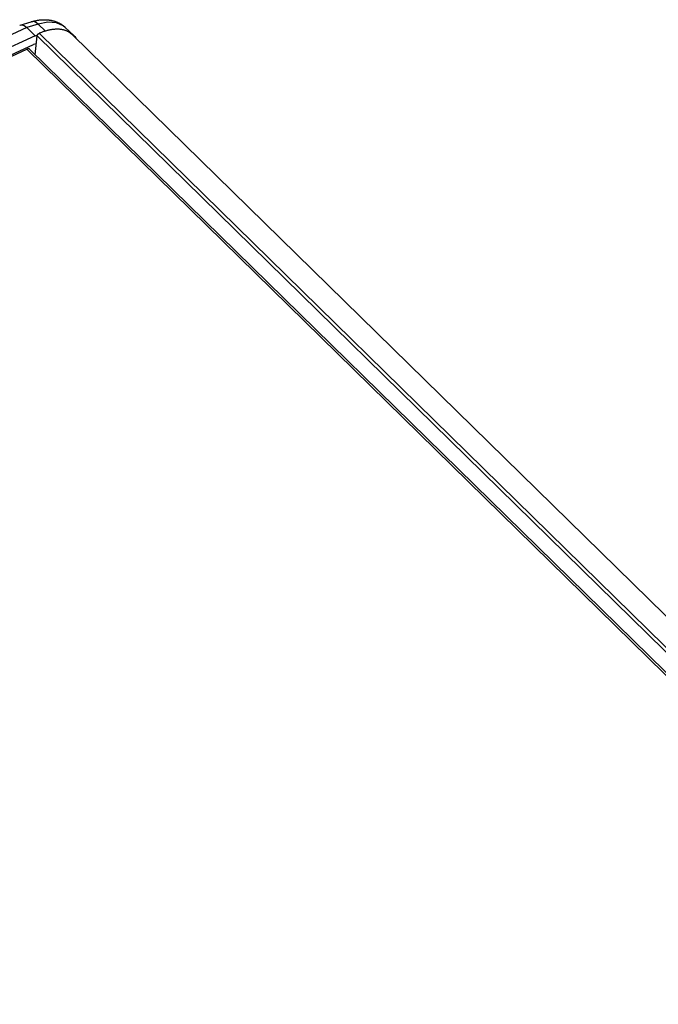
# Model space of a CAD drawing. Extents: x 0 to 594, y 0 to 420.
# Tile 99 of 101: x 500 to 527, y 164 to 206. Entities that reach past the tile are written whole.
import ezdxf

# ---------------------------------------------------------------- set-up
doc = ezdxf.new("R2010")
doc.units = 0
doc.header["$LTSCALE"] = 32.67
doc.layers.get('0').update_dxf_attribs({"linetype": 'CONTINUOUS'})

msp = doc.modelspace()

# ---------------------------------------------------------------- linework, layer by layer
at = {"color": 9, "linetype": 'CONTINUOUS'}
for p, q in [((499.846, 206.06), (467.239, 191.089)), ((500.332, 206.208), (499.846, 206.06)), ((500.644, 205.911), (500.332, 206.208)), ((500.286, 205.705), (557.283, 149.842)), ((500.377, 205.815), (557.421, 149.906)), ((499.848, 205.131), (556.585, 149.522))]:
    msp.add_line(p, q, dxfattribs=at)
at = {"color": 7, "linetype": 'CONTINUOUS'}
for p, q in [((499.544, 206.157), (499.566, 206.166)), ((499.566, 206.166), (500.038, 206.309)), ((500.211, 205.713), (499.846, 206.06)), ((501.494, 206.067), (501.865, 205.719)), ((500.211, 205.713), (467.656, 190.766)), ((500.208, 204.899), (500.286, 205.705)), ((500.211, 205.713), (500.297, 205.739)), ((501.708, 205.832), (501.865, 205.719)), ((501.801, 205.755), (558.561, 150.124)), ((468.566, 190.838), (500.14, 205.334)), ((500.254, 205.369), (500.14, 205.334)), ((468.677, 190.819), (499.848, 205.131)), ((499.974, 205.129), (556.669, 149.561))]:
    msp.add_line(p, q, dxfattribs=at)
for points in [[(499.566, 206.166), (499.624, 206.173), (499.734, 206.143), (499.846, 206.06)], [(500.038, 206.309), (500.069, 206.318), (500.099, 206.327), (500.129, 206.335), (500.159, 206.343), (500.189, 206.35), (500.219, 206.356), (500.249, 206.362), (500.278, 206.368), (500.308, 206.373), (500.338, 206.378), (500.367, 206.382), (500.396, 206.386), (500.425, 206.389), (500.454, 206.392), (500.483, 206.394), (500.511, 206.396), (500.54, 206.397), (500.568, 206.398), (500.596, 206.398), (500.623, 206.398), (500.65, 206.398), (500.677, 206.396), (500.704, 206.395), (500.731, 206.393), (500.757, 206.391), (500.783, 206.388), (500.809, 206.384), (500.834, 206.381), (500.859, 206.377), (500.884, 206.372), (500.909, 206.367), (500.933, 206.362), (500.957, 206.356), (500.98, 206.35), (501.004, 206.343), (501.027, 206.336), (501.05, 206.329), (501.072, 206.321), (501.094, 206.313), (501.116, 206.305), (501.138, 206.296), (501.159, 206.287), (501.18, 206.278), (501.201, 206.268), (501.221, 206.258), (501.242, 206.247), (501.261, 206.237), (501.281, 206.225), (501.3, 206.214), (501.319, 206.202), (501.338, 206.19), (501.357, 206.178), (501.375, 206.165), (501.393, 206.152), (501.41, 206.138), (501.428, 206.125), (501.445, 206.111), (501.462, 206.096), (501.478, 206.082), (501.494, 206.067)], [(500.286, 205.705), (500.287, 205.707), (500.287, 205.709), (500.287, 205.712), (500.288, 205.714), (500.289, 205.716), (500.289, 205.719), (500.29, 205.721), (500.291, 205.724), (500.292, 205.726), (500.293, 205.729), (500.294, 205.731), (500.295, 205.734), (500.296, 205.737), (500.297, 205.739)], [(500.297, 205.739), (500.299, 205.742), (500.3, 205.744), (500.301, 205.747), (500.303, 205.749), (500.304, 205.752), (500.306, 205.755), (500.308, 205.757), (500.31, 205.76), (500.311, 205.762), (500.313, 205.765), (500.315, 205.767), (500.317, 205.769), (500.319, 205.772), (500.321, 205.774), (500.323, 205.777), (500.326, 205.779), (500.328, 205.781), (500.33, 205.783), (500.332, 205.786), (500.335, 205.788), (500.337, 205.79), (500.339, 205.792), (500.342, 205.794), (500.344, 205.796), (500.347, 205.798), (500.349, 205.799), (500.352, 205.801), (500.354, 205.803), (500.357, 205.805), (500.359, 205.806), (500.362, 205.808), (500.364, 205.809), (500.367, 205.811), (500.369, 205.812), (500.372, 205.813), (500.375, 205.814), (500.377, 205.815)], [(501.708, 205.832), (501.69, 205.844), (501.671, 205.856), (501.652, 205.867), (501.633, 205.878), (501.613, 205.889), (501.593, 205.898), (501.572, 205.908), (501.551, 205.917), (501.53, 205.925), (501.508, 205.933), (501.486, 205.94), (501.464, 205.947), (501.441, 205.954), (501.418, 205.959), (501.394, 205.965), (501.37, 205.97), (501.346, 205.974), (501.321, 205.978), (501.297, 205.981), (501.272, 205.984), (501.246, 205.986), (501.22, 205.988), (501.194, 205.989), (501.168, 205.99), (501.141, 205.99), (501.115, 205.989), (501.087, 205.989), (501.06, 205.987), (501.032, 205.985), (501.005, 205.983), (500.976, 205.98), (500.948, 205.977), (500.92, 205.973), (500.891, 205.968), (500.862, 205.963), (500.833, 205.958), (500.803, 205.952), (500.774, 205.945), (500.744, 205.938), (500.714, 205.931), (500.684, 205.923), (500.654, 205.914), (500.624, 205.905), (500.593, 205.896), (500.563, 205.886), (500.532, 205.875), (500.501, 205.864), (500.47, 205.853), (500.439, 205.841), (500.408, 205.828), (500.377, 205.815)], [(501.801, 205.755), (501.787, 205.769), (501.772, 205.782), (501.756, 205.795), (501.741, 205.808), (501.724, 205.82), (501.708, 205.832)], [(501.865, 205.719), (501.907, 205.676), (501.948, 205.612)], [(499.974, 205.129), (499.972, 205.13), (499.97, 205.132), (499.968, 205.134), (499.965, 205.136), (499.962, 205.137), (499.96, 205.139), (499.957, 205.14), (499.954, 205.142), (499.951, 205.143), (499.948, 205.144), (499.945, 205.145), (499.941, 205.146), (499.938, 205.147), (499.934, 205.147), (499.931, 205.148), (499.927, 205.148), (499.923, 205.148), (499.92, 205.148), (499.916, 205.148), (499.912, 205.148), (499.908, 205.148), (499.904, 205.147), (499.9, 205.147), (499.896, 205.146), (499.892, 205.145), (499.887, 205.145), (499.883, 205.144), (499.879, 205.142), (499.874, 205.141), (499.87, 205.14), (499.866, 205.138), (499.861, 205.136), (499.857, 205.135), (499.852, 205.133), (499.848, 205.131)]]:
    msp.add_lwpolyline(points, dxfattribs=at)
at = {"color": 9, "linetype": 'CONTINUOUS'}
for points in [[(500.332, 206.208), (500.217, 206.29), (500.101, 206.318), (500.038, 206.309)], [(501.494, 206.067), (501.408, 206.136), (501.112, 206.264), (500.747, 206.288), (500.332, 206.208)]]:
    msp.add_lwpolyline(points, dxfattribs=at)

doc.saveas('drawing.dxf')
